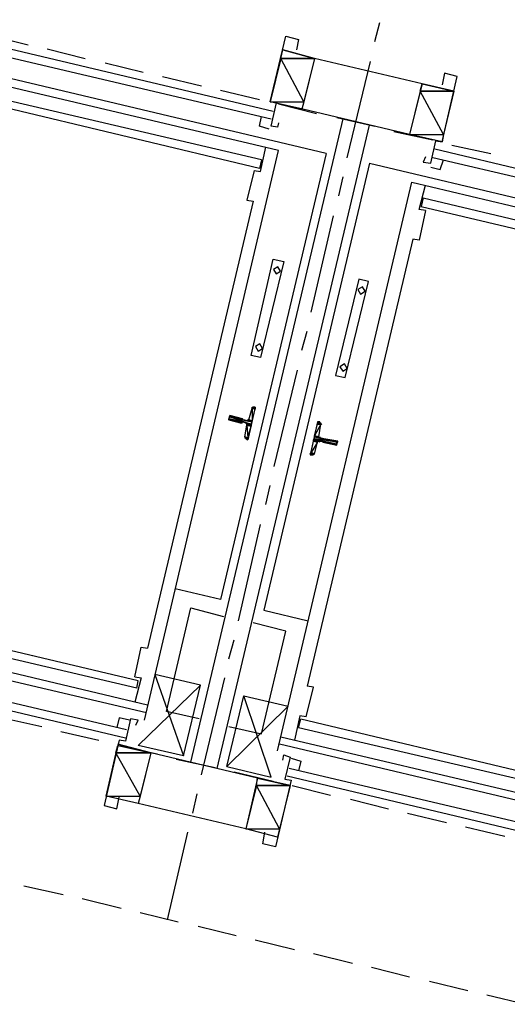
# Model space of a CAD drawing. Header units: feet. Extents: x -79 to 198, y -22 to 181.
# Tile 14 of 96: x 65 to 71, y 50 to 63. Entities that reach past the tile are written whole.
import ezdxf

# ---------------------------------------------------------------- set-up
doc = ezdxf.new("R2010")
doc.units = ezdxf.units.FT
for name, color, linetype in [('A-LINEA', 7, 'CONTINUOUS'), ('A-LINEA-FINA', 9, 'CONTINUOUS'), ('A-MURO-CONCRETO', 8, 'CONTINUOUS')]:
    doc.layers.add(name, color=color, linetype=linetype)

msp = doc.modelspace()

# ---------------------------------------------------------------- linework, layer by layer
at = {"layer": 'A-LINEA'}
for p, q in [((68.7333, 61.0578), (60.8133, 62.9378)), ((68.1333, 61.0978), (61.16, 62.7378)), ((69.3467, 62.4711), (69.4133, 62.7111)), ((64.48, 62.5511), (64.9733, 62.4311)), ((64.5333, 62.4311), (68.0667, 61.5911)), ((65.2133, 62.3778), (65.6933, 62.2578)), ((68.0267, 61.7111), (68.1867, 62.3644)), ((68.5867, 62.2578), (68.1867, 62.3644)), ((64.5067, 62.3244), (68.04, 61.4978)), ((68.5867, 62.2578), (68.4267, 61.6178)), ((69.9467, 61.9378), (68.5867, 62.2578)), ((65.9467, 62.2044), (66.4267, 62.0844)), ((69, 61.0044), (69.2933, 62.2178)), ((66.6667, 62.0311), (67.16, 61.9111)), ((69.9467, 61.9378), (69.7867, 61.2978)), ((70.3467, 61.8444), (69.9467, 61.9378)), ((67.92, 60.9778), (64.3867, 61.8044)), ((67.4, 61.8578), (67.8933, 61.7378)), ((70.2, 61.2044), (70.3467, 61.8444)), ((67.8933, 60.8711), (64.3733, 61.7111)), ((68.44, 61.6178), (68.0267, 61.7111)), ((68.1333, 61.6844), (68.6133, 61.5644)), ((69.7867, 61.2978), (68.44, 61.6178)), ((67.0267, 53.3778), (68.9467, 61.4978)), ((68.8667, 61.5111), (69.3467, 61.4044)), ((67.36, 53.2978), (69.28, 61.4178)), ((69.5867, 61.3378), (70.08, 61.2311)), ((70.2, 61.2044), (69.7867, 61.2978)), ((67.9067, 60.8311), (67.9733, 61.1378)), ((70.32, 61.1644), (70.8133, 61.0578)), ((66.44, 53.9111), (68.1333, 61.0978)), ((68.7333, 61.0578), (67.4, 55.4311)), ((73.6133, 60.1778), (70.08, 61.0044)), ((73.64, 60.2711), (70.1067, 61.1111)), ((67.92, 60.9778), (67.8933, 60.8711)), ((69.28, 60.9378), (67.9467, 55.2978)), ((69.28, 60.9378), (77.1867, 59.0578)), ((67.8267, 60.8444), (67.9067, 60.8311)), ((68.8933, 60.5244), (68.9467, 60.7644)), ((68.12, 53.5244), (69.8133, 60.6978)), ((69.8133, 60.6978), (76.8, 59.0444)), ((69.9067, 60.3511), (69.9867, 60.6578)), ((69.96, 60.4978), (69.9333, 60.3911)), ((69.96, 60.4978), (73.4933, 59.6578)), ((67.8133, 60.4578), (66.48, 54.8178)), ((69.9333, 60.3911), (73.4667, 59.5511)), ((68.5467, 59.0578), (68.8267, 60.2711)), ((69.9867, 60.3378), (69.9067, 60.3511)), ((69.8267, 59.9778), (68.4933, 54.3378)), ((68.4267, 58.5778), (68.4933, 58.8178)), ((68.08, 57.1111), (68.3733, 58.3244)), ((67.76, 57.6978), (67.8, 57.8444)), ((67.8246, 57.8572), (67.8009, 57.8437)), ((67.6667, 57.6578), (67.6667, 57.6578)), ((67.68, 57.6978), (67.7333, 57.6844)), ((67.72, 57.6578), (67.68, 57.6711)), ((67.68, 57.6578), (67.68, 57.6578)), ((67.6933, 57.6978), (67.6933, 57.6978)), ((68.64, 57.4844), (68.6667, 57.6444)), ((68.6797, 57.6345), (68.6646, 57.6572)), ((67.7067, 57.4844), (67.7333, 57.6311)), ((67.7203, 57.4677), (67.7354, 57.445)), ((68.5867, 57.2711), (68.6267, 57.4178)), ((68.6533, 57.4311), (68.6933, 57.4311)), ((68.6933, 57.4178), (68.6933, 57.4178)), ((68.7067, 57.4178), (68.7067, 57.4178)), ((68.5621, 57.2583), (68.5858, 57.2718)), ((67.9733, 56.6311), (68.0267, 56.8711)), ((67.6267, 55.1644), (67.9067, 56.3778)), ((59.2, 55.7111), (66.4667, 54.0044)), ((66.48, 54.0978), (59.5067, 55.7511)), ((67.4, 55.4311), (66.8267, 55.5644)), ((67.9467, 55.2978), (68.5067, 55.1644)), ((66.36, 54.4044), (62.84, 55.2444)), ((66.3467, 54.3111), (62.8133, 55.1378)), ((67.5067, 54.6844), (67.5733, 54.9244)), ((66.32, 54.4578), (66.4, 54.8311)), ((66.4, 54.8311), (66.48, 54.8178)), ((62.6933, 54.6178), (66.2133, 53.7911)), ((62.6667, 54.5244), (66.2, 53.6844)), ((66.32, 54.4578), (66.4, 54.4444)), ((66.4, 54.4444), (66.32, 54.1378)), ((67.1467, 54.3511), (66.5733, 54.4844)), ((67.16, 53.2178), (67.4533, 54.4444)), ((66.3467, 54.3111), (66.36, 54.4044)), ((66.9333, 53.4578), (67.1467, 54.3511)), ((68.48, 53.9511), (68.5733, 54.3244)), ((68.5733, 54.3244), (68.4933, 54.3378)), ((67.48, 53.3244), (67.6933, 54.2178)), ((67.6933, 54.2178), (68.2533, 54.0844)), ((64.6533, 53.9378), (65.1467, 53.8311)), ((68.4, 53.9644), (68.3333, 53.6578)), ((68.3867, 53.8178), (68.4133, 53.9244)), ((68.48, 53.9511), (68.4, 53.9644)), ((68.4133, 53.9244), (71.9333, 53.0844)), ((68.3867, 53.8178), (71.92, 52.9911)), ((65.3867, 53.7644), (65.8667, 53.6578)), ((68.16, 53.6978), (75.1333, 52.0578)), ((65.96, 52.9511), (66.1067, 53.5911)), ((66.52, 53.4978), (66.1067, 53.6044)), ((66.12, 53.5911), (66.6, 53.4844)), ((75.4, 51.8844), (68.1467, 53.6044)), ((66.52, 53.4978), (66.36, 52.8578)), ((67.8667, 53.1778), (66.52, 53.4978)), ((66.84, 53.4178), (67.3333, 53.3111)), ((71.7867, 52.4711), (68.2667, 53.2978)), ((67.5733, 53.2578), (68.0667, 53.1378)), ((67.8667, 53.1778), (67.72, 52.5378)), ((68.28, 53.0844), (67.8667, 53.1778)), ((71.7733, 52.3644), (68.24, 53.2044)), ((68.3067, 53.0844), (68.7867, 52.9644)), ((66.36, 52.8578), (65.96, 52.9511)), ((67.0533, 52.7378), (67.1067, 52.9778)), ((67.72, 52.5378), (66.36, 52.8578)), ((69.04, 52.9111), (69.52, 52.7911)), ((69.76, 52.7378), (70.2533, 52.6178)), ((70.4933, 52.5644), (70.9867, 52.4444)), ((66.7333, 51.3911), (66.9867, 52.4978)), ((68.12, 52.4311), (67.72, 52.5378)), ((64.92, 51.8178), (65.4133, 51.7111)), ((65.6533, 51.6578), (66.1467, 51.5378)), ((66.3867, 51.4844), (66.8667, 51.3644)), ((67.12, 51.3111), (67.6, 51.1911)), ((67.84, 51.1378), (68.3333, 51.0178)), ((68.5733, 50.9644), (69.0667, 50.8444)), ((69.3067, 50.7911), (69.7867, 50.6711)), ((70.04, 50.6178), (70.52, 50.4978)), ((70.76, 50.4444), (71.2533, 50.3244))]:
    msp.add_line(p, q, dxfattribs=at)
for points in [[(68.1333, 61.4444), (68.12, 61.3911), (68.04, 61.4044), (68.1067, 61.6978), (68.0267, 61.7111), (68.2267, 62.5378), (68.3867, 62.4978), (68.36, 62.3644)], [(69.9867, 61.0178), (69.96, 60.9511), (70.0533, 60.9378), (70.12, 61.2178), (70.2, 61.2044), (70.3867, 62.0311), (70.2267, 62.0711), (70.2, 61.9244)], [(68.0133, 61.3644), (67.8933, 61.4044), (67.92, 61.5244)], [(70.0533, 60.8844), (70.1733, 60.8578), (70.2133, 60.9778)], [(67.8267, 60.8444), (67.7333, 60.4711), (67.8133, 60.4578)], [(69.9867, 60.3378), (69.9067, 59.9644), (69.8267, 59.9778)], [(68.0667, 59.7244), (68.2, 59.6978), (67.9067, 58.4844), (67.7867, 58.5111), (68.0667, 59.7244)], [(68.1241, 59.6299), (68.0679, 59.5952), (68.1026, 59.539), (68.1587, 59.5737), (68.1241, 59.6299)], [(69.2667, 59.4444), (69.1467, 59.4711), (68.8533, 58.2578), (68.9733, 58.2311), (69.2667, 59.4444)], [(69.1907, 59.3765), (69.1346, 59.3419), (69.1693, 59.2857), (69.2254, 59.3204), (69.1907, 59.3765)], [(67.8974, 58.6565), (67.8413, 58.6219), (67.8759, 58.5657), (67.9321, 58.6004), (67.8974, 58.6565)], [(68.9641, 58.4032), (68.9079, 58.3685), (68.9426, 58.3124), (68.9987, 58.347), (68.9641, 58.4032)], [(67.8267, 57.8578), (67.84, 57.8578), (67.7467, 57.4444), (67.7333, 57.4578)], [(67.6667, 57.6578), (67.5067, 57.6978), (67.52, 57.7511), (67.68, 57.7111)], [(67.7461, 57.6198), (67.7437, 57.635), (67.7313, 57.6439)], [(67.7354, 57.685), (67.7505, 57.6874), (67.7595, 57.6998)], [(68.6533, 57.6711), (68.6267, 57.6711), (68.5333, 57.2578), (68.56, 57.2578)], [(68.6646, 57.4306), (68.6495, 57.4281), (68.6405, 57.4157)], [(68.7067, 57.4178), (68.8667, 57.3778), (68.88, 57.4311), (68.7067, 57.4578), (68.7067, 57.4578), (68.6533, 57.4711)], [(68.6539, 57.4824), (68.6563, 57.4673), (68.6687, 57.4583)], [(67.1333, 53.9244), (66.72, 54.0178), (67.0267, 55.3244), (67.44, 55.2178)], [(67.5067, 53.8311), (67.92, 53.7378), (68.2267, 55.0311), (67.8133, 55.1378)], [(66.5733, 54.4844), (66.9333, 53.4578), (66.36, 53.5911), (67.1467, 54.3511)], [(68.2533, 54.0844), (67.48, 53.3244), (68.04, 53.1911), (67.6933, 54.2178)], [(66.3333, 53.8444), (66.36, 53.9111), (66.2667, 53.9244), (66.2, 53.6444), (66.12, 53.6578), (65.9333, 52.8311), (66.0933, 52.7911), (66.12, 52.9378)], [(66.2533, 53.9111), (66.12, 53.9378), (66.0933, 53.8178)], [(68.1867, 53.4044), (68.2, 53.4711), (68.28, 53.4444), (68.2133, 53.1644), (68.2933, 53.1511), (68.0933, 52.3111), (67.9333, 52.3511), (67.96, 52.4978)], [(68.2933, 53.4311), (68.4133, 53.3911), (68.3867, 53.2711)]]:
    msp.add_lwpolyline(points, dxfattribs=at)
at = {"layer": 'A-LINEA-FINA'}
for p, q in [((67.84, 57.8444), (67.8, 57.8578)), ((67.84, 57.8444), (67.8, 57.8578)), ((67.84, 57.8444), (67.8133, 57.8578)), ((67.84, 57.8578), (67.8267, 57.8578)), ((67.68, 57.6711), (67.5067, 57.7111)), ((67.6667, 57.6578), (67.5067, 57.6978)), ((67.68, 57.7111), (67.52, 57.7511)), ((67.68, 57.6978), (67.52, 57.7378)), ((67.68, 57.6978), (67.52, 57.7378)), ((67.7867, 57.6311), (67.7333, 57.6578)), ((67.7867, 57.6311), (67.7333, 57.6444)), ((67.8, 57.6844), (67.7467, 57.6978)), ((67.8, 57.6711), (67.7467, 57.6844)), ((68.6267, 57.6711), (68.6533, 57.6711)), ((68.6267, 57.6578), (68.6667, 57.6578)), ((67.7867, 57.6178), (67.7333, 57.6311)), ((67.7467, 57.4578), (67.7067, 57.4711)), ((67.7467, 57.4578), (67.72, 57.4578)), ((67.7467, 57.4578), (67.72, 57.4578)), ((68.5733, 57.4444), (68.64, 57.4311)), ((68.5733, 57.4311), (68.6267, 57.4178)), ((68.5867, 57.4978), (68.64, 57.4844)), ((68.5867, 57.4978), (68.64, 57.4844)), ((68.5867, 57.4844), (68.64, 57.4711)), ((68.6933, 57.4178), (68.8667, 57.3778)), ((68.7067, 57.4578), (68.88, 57.4311)), ((68.7067, 57.4578), (68.88, 57.4178)), ((68.7067, 57.4578), (68.88, 57.4178)), ((68.7067, 57.4578), (68.8667, 57.4178)), ((68.7067, 57.4178), (68.8667, 57.3778)), ((68.5333, 57.2711), (68.5733, 57.2578)), ((68.5467, 57.2844), (68.5867, 57.2711))]:
    msp.add_line(p, q, dxfattribs=at)
for points in [[(67.8, 57.8444), (67.8, 57.6844), (67.76, 57.6978), (67.8, 57.8444)], [(67.8133, 57.8578), (67.84, 57.8444), (67.8, 57.8578), (67.8133, 57.8578)], [(67.8, 57.8578), (67.84, 57.8444), (67.84, 57.8444), (67.8, 57.8578), (67.8, 57.8578)], [(67.8, 57.8578), (67.84, 57.8444), (67.8, 57.8444), (67.8, 57.8578), (67.8, 57.8578)], [(67.84, 57.8311), (67.84, 57.8311), (67.8, 57.8444), (67.84, 57.8311)], [(67.84, 57.8311), (67.8, 57.8444), (67.84, 57.8444), (67.84, 57.8311), (67.84, 57.8311)], [(67.84, 57.8311), (67.8, 57.8444), (67.8, 57.6844), (67.84, 57.8311)], [(67.84, 57.8578), (67.8267, 57.8578), (67.8133, 57.8578), (67.84, 57.8578), (67.84, 57.8578)], [(67.8133, 57.8578), (67.84, 57.8578), (67.84, 57.8578), (67.8133, 57.8578)], [(67.84, 57.8578), (67.84, 57.8578), (67.8133, 57.8578), (67.84, 57.8578), (67.84, 57.8578)], [(67.84, 57.8444), (67.84, 57.8444), (67.8133, 57.8578), (67.84, 57.8444)], [(67.84, 57.8444), (67.8133, 57.8578), (67.84, 57.8578), (67.84, 57.8444), (67.84, 57.8444)], [(67.8267, 57.8578), (67.84, 57.8578), (67.84, 57.8578), (67.8267, 57.8578)], [(67.84, 57.8578), (67.84, 57.8578), (67.8267, 57.8578), (67.84, 57.8578)], [(67.52, 57.7378), (67.7867, 57.6444), (67.5067, 57.7111), (67.52, 57.7378), (67.52, 57.7378)], [(67.5067, 57.7111), (67.68, 57.6711), (67.68, 57.6711), (67.5067, 57.7111)], [(67.68, 57.6711), (67.68, 57.6711), (67.5067, 57.7111), (67.68, 57.6711), (67.68, 57.6711)], [(67.5067, 57.7111), (67.68, 57.6711), (67.68, 57.6711), (67.5067, 57.7111)], [(67.68, 57.6711), (67.68, 57.6711), (67.5067, 57.7111), (67.68, 57.6711), (67.68, 57.6711)], [(67.5067, 57.7111), (67.68, 57.6711), (67.5067, 57.6978), (67.5067, 57.7111), (67.5067, 57.7111)], [(67.6667, 57.6578), (67.6667, 57.6578), (67.5067, 57.6978), (67.6667, 57.6578)], [(67.6667, 57.6578), (67.5067, 57.6978), (67.68, 57.6711), (67.6667, 57.6578), (67.6667, 57.6578)], [(67.5067, 57.6978), (67.6667, 57.6578), (67.6667, 57.6578), (67.5067, 57.6978)], [(67.6667, 57.6578), (67.6667, 57.6578), (67.5067, 57.6978), (67.6667, 57.6578), (67.6667, 57.6578)], [(67.5067, 57.6978), (67.6667, 57.6578), (67.6667, 57.6578), (67.5067, 57.6978)], [(67.6667, 57.6578), (67.6667, 57.6578), (67.5067, 57.6978), (67.6667, 57.6578)], [(67.5067, 57.6978), (67.6667, 57.6578), (67.6667, 57.6578), (67.5067, 57.6978), (67.5067, 57.6978)], [(67.5067, 57.6978), (67.6667, 57.6578), (67.6667, 57.6578), (67.5067, 57.6978)], [(67.6667, 57.6578), (67.6667, 57.6578), (67.5067, 57.6978), (67.6667, 57.6578), (67.6667, 57.6578)], [(67.5067, 57.6978), (67.6667, 57.6578), (67.6667, 57.6578), (67.5067, 57.6978)], [(67.6667, 57.6578), (67.6667, 57.6578), (67.5067, 57.6978), (67.6667, 57.6578), (67.6667, 57.6578)], [(67.52, 57.7511), (67.68, 57.7111), (67.52, 57.7378), (67.52, 57.7511), (67.52, 57.7511)], [(67.52, 57.7378), (67.68, 57.6978), (67.68, 57.6978), (67.52, 57.7378)], [(67.68, 57.6978), (67.68, 57.6978), (67.52, 57.7378), (67.68, 57.6978)], [(67.68, 57.6978), (67.52, 57.7378), (67.68, 57.7111), (67.68, 57.6978), (67.68, 57.6978)], [(67.52, 57.7378), (67.68, 57.6978), (67.68, 57.6978), (67.52, 57.7378)], [(67.68, 57.6978), (67.68, 57.6978), (67.52, 57.7378), (67.68, 57.6978), (67.68, 57.6978)], [(67.52, 57.7378), (67.68, 57.6978), (67.68, 57.6978), (67.52, 57.7378)], [(67.68, 57.6978), (67.68, 57.6978), (67.52, 57.7378), (67.68, 57.6978)], [(67.52, 57.7378), (67.68, 57.6978), (67.68, 57.6978), (67.52, 57.7378), (67.52, 57.7378)], [(67.52, 57.7378), (67.68, 57.6978), (67.68, 57.6978), (67.52, 57.7378)], [(67.68, 57.6978), (67.68, 57.6978), (67.52, 57.7378), (67.68, 57.6978), (67.68, 57.6978)], [(67.52, 57.7378), (67.68, 57.6978), (67.68, 57.6978), (67.52, 57.7378)], [(67.68, 57.6978), (67.68, 57.6978), (67.52, 57.7378), (67.68, 57.6978), (67.68, 57.6978)], [(67.52, 57.7378), (67.68, 57.6978), (67.68, 57.6978), (67.52, 57.7378)], [(67.68, 57.6978), (67.68, 57.6978), (67.52, 57.7378), (67.68, 57.6978), (67.68, 57.6978)], [(67.8, 57.6711), (67.52, 57.7378), (67.7867, 57.6444), (67.8, 57.6711)], [(67.72, 57.6578), (67.7867, 57.6444), (67.7867, 57.6444), (67.72, 57.6578)], [(67.7867, 57.6444), (67.7867, 57.6444), (67.72, 57.6578), (67.7867, 57.6444), (67.7867, 57.6444)], [(67.7867, 57.6444), (67.72, 57.6578), (67.7867, 57.6311), (67.7867, 57.6444)], [(67.72, 57.6578), (67.7867, 57.6311), (67.7333, 57.6578), (67.72, 57.6578), (67.72, 57.6578)], [(67.7467, 57.6844), (67.8, 57.6711), (67.7333, 57.6844), (67.7467, 57.6844), (67.7467, 57.6844)], [(67.7333, 57.6844), (67.8, 57.6711), (67.8, 57.6711), (67.7333, 57.6844)], [(67.8, 57.6711), (67.8, 57.6711), (67.7333, 57.6844), (67.8, 57.6711), (67.8, 57.6711)], [(67.7333, 57.6844), (67.8, 57.6711), (67.8, 57.6711), (67.7333, 57.6844)], [(67.8, 57.6711), (67.8, 57.6711), (67.7333, 57.6844), (67.8, 57.6711), (67.8, 57.6711)], [(67.7333, 57.6844), (67.8, 57.6711), (67.8, 57.6711), (67.7333, 57.6844)], [(67.8, 57.6711), (67.8, 57.6711), (67.7333, 57.6844), (67.8, 57.6711), (67.8, 57.6711)], [(67.7333, 57.6578), (67.7867, 57.6311), (67.7333, 57.6444), (67.7333, 57.6578), (67.7333, 57.6578)], [(67.7333, 57.6444), (67.7867, 57.6311), (67.7867, 57.6311), (67.7333, 57.6444)], [(67.7867, 57.6311), (67.7867, 57.6311), (67.7333, 57.6444), (67.7867, 57.6311), (67.7867, 57.6311)], [(67.7333, 57.6444), (67.7867, 57.6311), (67.7867, 57.6311), (67.7333, 57.6444)], [(67.7867, 57.6311), (67.7867, 57.6311), (67.7333, 57.6444), (67.7867, 57.6311), (67.7867, 57.6311)], [(67.7333, 57.6444), (67.7867, 57.6311), (67.7867, 57.6311), (67.7333, 57.6444)], [(67.7867, 57.6311), (67.7867, 57.6311), (67.7333, 57.6444), (67.7867, 57.6311), (67.7867, 57.6311)], [(67.7333, 57.6444), (67.7867, 57.6311), (67.7333, 57.6311), (67.7333, 57.6444), (67.7333, 57.6444)], [(67.8, 57.6844), (67.76, 57.6978), (67.7467, 57.6978), (67.8, 57.6844), (67.8, 57.6844)], [(67.8, 57.6844), (67.8, 57.6844), (67.7467, 57.6978), (67.8, 57.6844)], [(67.7467, 57.6978), (67.8, 57.6844), (67.8, 57.6844), (67.7467, 57.6978)], [(67.8, 57.6844), (67.8, 57.6844), (67.7467, 57.6978), (67.8, 57.6844), (67.8, 57.6844)], [(67.8, 57.6844), (67.7467, 57.6978), (67.8, 57.6711), (67.8, 57.6844)], [(67.7467, 57.6978), (67.8, 57.6711), (67.7467, 57.6844), (67.7467, 57.6978), (67.7467, 57.6978)], [(67.7467, 57.6844), (67.8, 57.6711), (67.8, 57.6711), (67.7467, 57.6844)], [(67.8, 57.6711), (67.8, 57.6711), (67.7467, 57.6844), (67.8, 57.6711), (67.8, 57.6711)], [(67.76, 57.6978), (67.8, 57.6844), (67.8, 57.6844), (67.76, 57.6978)], [(68.6267, 57.6444), (68.6667, 57.6444), (68.5867, 57.4978), (68.6267, 57.6444)], [(68.6667, 57.6444), (68.5867, 57.4978), (68.64, 57.4844), (68.6667, 57.6444)], [(68.6533, 57.6711), (68.6267, 57.6711), (68.6533, 57.6578), (68.6533, 57.6711)], [(68.6267, 57.6711), (68.6533, 57.6578), (68.6667, 57.6578), (68.6267, 57.6711), (68.6267, 57.6711)], [(68.6533, 57.6578), (68.6267, 57.6711), (68.6267, 57.6711), (68.6533, 57.6578)], [(68.6267, 57.6711), (68.6267, 57.6711), (68.6667, 57.6578), (68.6267, 57.6711)], [(68.6267, 57.6711), (68.6667, 57.6578), (68.6267, 57.6711), (68.6267, 57.6711), (68.6267, 57.6711)], [(68.6267, 57.6578), (68.6667, 57.6578), (68.6267, 57.6711), (68.6267, 57.6578), (68.6267, 57.6578)], [(68.6667, 57.6444), (68.6267, 57.6578), (68.6667, 57.6578), (68.6667, 57.6444)], [(68.6667, 57.6578), (68.6267, 57.6578), (68.6267, 57.6578), (68.6667, 57.6578)], [(68.6267, 57.6578), (68.6267, 57.6578), (68.6667, 57.6578), (68.6267, 57.6578)], [(68.6667, 57.6578), (68.6267, 57.6578), (68.6267, 57.6578), (68.6667, 57.6578)], [(68.6267, 57.6578), (68.6267, 57.6578), (68.6667, 57.6444), (68.6267, 57.6578)], [(68.6267, 57.6578), (68.6667, 57.6444), (68.6267, 57.6578), (68.6267, 57.6578), (68.6267, 57.6578)], [(68.6267, 57.6444), (68.6667, 57.6444), (68.6267, 57.6578), (68.6267, 57.6444), (68.6267, 57.6444)], [(68.6267, 57.6444), (68.6267, 57.6444), (68.6667, 57.6444), (68.6267, 57.6444)], [(67.7333, 57.6311), (67.7467, 57.4711), (67.7067, 57.4844), (67.7333, 57.6311)], [(67.7333, 57.6311), (67.7867, 57.6178), (67.7867, 57.6178), (67.7333, 57.6311)], [(67.7867, 57.6178), (67.7867, 57.6178), (67.7333, 57.6311), (67.7867, 57.6178)], [(67.7867, 57.6178), (67.7333, 57.6311), (67.7867, 57.6311), (67.7867, 57.6178), (67.7867, 57.6178)], [(67.7867, 57.6178), (67.7333, 57.6311), (67.7467, 57.4711), (67.7867, 57.6178)], [(67.7467, 57.4711), (67.7067, 57.4844), (67.7067, 57.4711), (67.7467, 57.4711), (67.7467, 57.4711)], [(67.7067, 57.4844), (67.7467, 57.4711), (67.7467, 57.4711), (67.7067, 57.4844), (67.7067, 57.4844)], [(67.7467, 57.4578), (67.7467, 57.4578), (67.7067, 57.4711), (67.7467, 57.4578)], [(67.7467, 57.4578), (67.7067, 57.4711), (67.7467, 57.4711), (67.7467, 57.4578), (67.7467, 57.4578)], [(67.7067, 57.4711), (67.7467, 57.4578), (67.72, 57.4711), (67.7067, 57.4711)], [(67.7467, 57.4578), (67.72, 57.4711), (67.72, 57.4578), (67.7467, 57.4578), (67.7467, 57.4578)], [(67.72, 57.4711), (67.7467, 57.4578), (67.7467, 57.4578), (67.72, 57.4711)], [(67.7467, 57.4578), (67.7467, 57.4578), (67.72, 57.4578), (67.7467, 57.4578)], [(67.72, 57.4578), (67.7467, 57.4578), (67.7467, 57.4578), (67.72, 57.4578)], [(67.7467, 57.4578), (67.7467, 57.4578), (67.72, 57.4578), (67.7467, 57.4578)], [(67.72, 57.4578), (67.7467, 57.4578), (67.7467, 57.4578), (67.72, 57.4578), (67.72, 57.4578)], [(67.7467, 57.4578), (67.72, 57.4578), (67.7467, 57.4444), (67.7467, 57.4578)], [(67.72, 57.4578), (67.7467, 57.4444), (67.7333, 57.4578), (67.72, 57.4578), (67.72, 57.4578)], [(68.5733, 57.4311), (68.6267, 57.4178), (68.5467, 57.2844), (68.5733, 57.4311)], [(68.6267, 57.4178), (68.5467, 57.2844), (68.5867, 57.2711), (68.6267, 57.4178)], [(68.5733, 57.4444), (68.5733, 57.4444), (68.64, 57.4311), (68.5733, 57.4444)], [(68.5733, 57.4444), (68.64, 57.4311), (68.5867, 57.4444), (68.5733, 57.4444), (68.5733, 57.4444)], [(68.64, 57.4311), (68.5733, 57.4444), (68.6267, 57.4311), (68.64, 57.4311), (68.64, 57.4311)], [(68.6267, 57.4311), (68.5733, 57.4444), (68.5733, 57.4444), (68.6267, 57.4311)], [(68.5733, 57.4444), (68.5733, 57.4444), (68.6267, 57.4311), (68.5733, 57.4444), (68.5733, 57.4444)], [(68.5733, 57.4444), (68.6267, 57.4311), (68.5733, 57.4311), (68.5733, 57.4444)], [(68.6267, 57.4311), (68.5733, 57.4311), (68.6267, 57.4178), (68.6267, 57.4311)], [(68.6267, 57.4178), (68.5733, 57.4311), (68.5733, 57.4311), (68.6267, 57.4178), (68.6267, 57.4178)], [(68.64, 57.4844), (68.5867, 57.4978), (68.5867, 57.4978), (68.64, 57.4844)], [(68.5867, 57.4978), (68.5867, 57.4978), (68.64, 57.4844), (68.5867, 57.4978)], [(68.64, 57.4844), (68.5867, 57.4978), (68.5867, 57.4978), (68.64, 57.4844)], [(68.5867, 57.4978), (68.5867, 57.4978), (68.64, 57.4844), (68.5867, 57.4978), (68.5867, 57.4978)], [(68.5867, 57.4978), (68.64, 57.4844), (68.5867, 57.4844), (68.5867, 57.4978)], [(68.64, 57.4844), (68.5867, 57.4844), (68.64, 57.4711), (68.64, 57.4844), (68.64, 57.4844)], [(68.64, 57.4711), (68.5867, 57.4844), (68.6533, 57.4711), (68.64, 57.4711), (68.64, 57.4711)], [(68.6533, 57.4711), (68.5867, 57.4844), (68.5867, 57.4844), (68.6533, 57.4711)], [(68.5867, 57.4844), (68.5867, 57.4844), (68.6533, 57.4711), (68.5867, 57.4844), (68.5867, 57.4844)], [(68.6533, 57.4711), (68.5867, 57.4844), (68.5867, 57.4844), (68.6533, 57.4711)], [(68.5867, 57.4844), (68.5867, 57.4844), (68.6533, 57.4711), (68.5867, 57.4844), (68.5867, 57.4844)], [(68.6533, 57.4711), (68.5867, 57.4844), (68.5867, 57.4844), (68.6533, 57.4711)], [(68.5867, 57.4844), (68.5867, 57.4844), (68.6533, 57.4711), (68.5867, 57.4844), (68.5867, 57.4844)], [(68.6533, 57.4711), (68.5867, 57.4844), (68.5867, 57.4844), (68.6533, 57.4711)], [(68.5867, 57.4844), (68.5867, 57.4844), (68.6533, 57.4711), (68.5867, 57.4844), (68.5867, 57.4844)], [(68.5867, 57.4844), (68.8667, 57.4178), (68.5867, 57.4578), (68.5867, 57.4844)], [(68.8667, 57.4178), (68.5867, 57.4578), (68.8667, 57.3911), (68.8667, 57.4178), (68.8667, 57.4178)], [(68.6533, 57.4311), (68.5867, 57.4578), (68.5867, 57.4578), (68.6533, 57.4311)], [(68.5867, 57.4578), (68.5867, 57.4578), (68.6533, 57.4311), (68.5867, 57.4578), (68.5867, 57.4578)], [(68.5867, 57.4578), (68.6533, 57.4311), (68.5867, 57.4444), (68.5867, 57.4578)], [(68.6533, 57.4311), (68.5867, 57.4444), (68.64, 57.4311), (68.6533, 57.4311), (68.6533, 57.4311)], [(68.64, 57.4311), (68.5867, 57.4444), (68.5867, 57.4444), (68.64, 57.4311)], [(68.5867, 57.4444), (68.5867, 57.4444), (68.64, 57.4311), (68.5867, 57.4444), (68.5867, 57.4444)], [(68.64, 57.4311), (68.5867, 57.4444), (68.5867, 57.4444), (68.64, 57.4311)], [(68.5867, 57.4444), (68.5867, 57.4444), (68.64, 57.4311), (68.5867, 57.4444), (68.5867, 57.4444)], [(68.8667, 57.3911), (68.6933, 57.4311), (68.6933, 57.4311), (68.8667, 57.3911)], [(68.6933, 57.4311), (68.6933, 57.4311), (68.8667, 57.3911), (68.6933, 57.4311), (68.6933, 57.4311)], [(68.6933, 57.4311), (68.8667, 57.3911), (68.6933, 57.4178), (68.6933, 57.4311)], [(68.8667, 57.3911), (68.6933, 57.4178), (68.8667, 57.3778), (68.8667, 57.3911), (68.8667, 57.3911)], [(68.8667, 57.3778), (68.6933, 57.4178), (68.6933, 57.4178), (68.8667, 57.3778)], [(68.6933, 57.4178), (68.6933, 57.4178), (68.8667, 57.3778), (68.6933, 57.4178)], [(68.8667, 57.3778), (68.6933, 57.4178), (68.6933, 57.4178), (68.8667, 57.3778), (68.8667, 57.3778)], [(68.7067, 57.4178), (68.8667, 57.3778), (68.6933, 57.4178), (68.7067, 57.4178), (68.7067, 57.4178)], [(68.88, 57.4311), (68.7067, 57.4578), (68.88, 57.4178), (68.88, 57.4311), (68.88, 57.4311)], [(68.88, 57.4178), (68.7067, 57.4578), (68.7067, 57.4578), (68.88, 57.4178)], [(68.7067, 57.4578), (68.7067, 57.4578), (68.88, 57.4178), (68.7067, 57.4578)], [(68.88, 57.4178), (68.7067, 57.4578), (68.7067, 57.4578), (68.88, 57.4178), (68.88, 57.4178)], [(68.88, 57.4178), (68.7067, 57.4578), (68.8667, 57.4178), (68.88, 57.4178), (68.88, 57.4178)], [(68.8667, 57.4178), (68.7067, 57.4578), (68.7067, 57.4578), (68.8667, 57.4178)], [(68.7067, 57.4578), (68.7067, 57.4578), (68.8667, 57.4178), (68.7067, 57.4578)], [(68.8667, 57.4178), (68.7067, 57.4578), (68.7067, 57.4578), (68.8667, 57.4178), (68.8667, 57.4178)], [(68.8667, 57.4178), (68.7067, 57.4578), (68.7067, 57.4578), (68.8667, 57.4178)], [(68.7067, 57.4578), (68.7067, 57.4578), (68.8667, 57.4178), (68.7067, 57.4578), (68.7067, 57.4578)], [(68.8667, 57.4178), (68.7067, 57.4578), (68.7067, 57.4578), (68.8667, 57.4178)], [(68.7067, 57.4578), (68.7067, 57.4578), (68.8667, 57.4178), (68.7067, 57.4578), (68.7067, 57.4578)], [(68.8667, 57.4178), (68.7067, 57.4578), (68.7067, 57.4578), (68.8667, 57.4178)], [(68.7067, 57.4578), (68.7067, 57.4578), (68.8667, 57.4178), (68.7067, 57.4578), (68.7067, 57.4578)], [(68.7067, 57.4178), (68.7067, 57.4178), (68.8667, 57.3778), (68.7067, 57.4178)], [(68.8667, 57.3778), (68.7067, 57.4178), (68.7067, 57.4178), (68.8667, 57.3778)], [(68.7067, 57.4178), (68.7067, 57.4178), (68.8667, 57.3778), (68.7067, 57.4178)], [(68.8667, 57.3778), (68.7067, 57.4178), (68.7067, 57.4178), (68.8667, 57.3778), (68.8667, 57.3778)], [(68.8667, 57.3778), (68.7067, 57.4178), (68.7067, 57.4178), (68.8667, 57.3778)], [(68.7067, 57.4178), (68.7067, 57.4178), (68.8667, 57.3778), (68.7067, 57.4178), (68.7067, 57.4178)], [(68.8667, 57.3778), (68.7067, 57.4178), (68.7067, 57.4178), (68.8667, 57.3778)], [(68.7067, 57.4178), (68.7067, 57.4178), (68.8667, 57.3778), (68.7067, 57.4178), (68.7067, 57.4178)], [(68.5467, 57.2844), (68.5867, 57.2711), (68.5333, 57.2711), (68.5467, 57.2844)], [(68.5867, 57.2711), (68.5333, 57.2711), (68.5733, 57.2711), (68.5867, 57.2711)], [(68.5333, 57.2711), (68.5733, 57.2711), (68.5733, 57.2578), (68.5333, 57.2711), (68.5333, 57.2711)], [(68.5733, 57.2711), (68.5333, 57.2711), (68.5333, 57.2711), (68.5733, 57.2711)], [(68.5333, 57.2711), (68.5333, 57.2711), (68.5733, 57.2578), (68.5333, 57.2711)], [(68.5733, 57.2578), (68.5333, 57.2711), (68.5333, 57.2711), (68.5733, 57.2578)], [(68.5333, 57.2711), (68.5333, 57.2711), (68.5733, 57.2578), (68.5333, 57.2711)], [(68.5333, 57.2711), (68.5733, 57.2578), (68.56, 57.2578), (68.5333, 57.2711), (68.5333, 57.2711)], [(68.5733, 57.2578), (68.5333, 57.2711), (68.5333, 57.2711), (68.5733, 57.2578)], [(68.5333, 57.2711), (68.5333, 57.2711), (68.56, 57.2578), (68.5333, 57.2711)], [(68.5333, 57.2711), (68.56, 57.2578), (68.5333, 57.2711), (68.5333, 57.2711), (68.5333, 57.2711)], [(68.5333, 57.2578), (68.56, 57.2578), (68.5333, 57.2711), (68.5333, 57.2578), (68.5333, 57.2578)], [(68.5867, 57.2711), (68.5467, 57.2844), (68.5467, 57.2844), (68.5867, 57.2711), (68.5867, 57.2711)], [(68.5333, 57.2578), (68.5333, 57.2578), (68.56, 57.2578), (68.5333, 57.2578)]]:
    msp.add_lwpolyline(points, dxfattribs=at)
at = {"layer": 'A-MURO-CONCRETO'}
for points in [[(68.1867, 62.3644), (68.5867, 62.2578), (68.16, 62.2578), (68.1867, 62.3644), (68.1867, 62.3644)], [(68.16, 62.2578), (68.0267, 61.7111), (68.4533, 61.7111), (68.16, 62.2578)], [(68.16, 62.2578), (68.5867, 62.2578), (68.4533, 61.7111), (68.16, 62.2578), (68.16, 62.2578)], [(69.9467, 61.9378), (70.3467, 61.8444), (69.92, 61.8444), (69.9467, 61.9378), (69.9467, 61.9378)], [(69.92, 61.8444), (69.7867, 61.2978), (70.2133, 61.2978), (69.92, 61.8444)], [(69.92, 61.8444), (70.3467, 61.8444), (70.2133, 61.2978), (69.92, 61.8444), (69.92, 61.8444)], [(68.0267, 61.7111), (68.4533, 61.7111), (68.4267, 61.6178), (68.0267, 61.7111), (68.0267, 61.7111)], [(69.7867, 61.2978), (70.2133, 61.2978), (70.2, 61.2044), (69.7867, 61.2978), (69.7867, 61.2978)], [(66.1067, 53.5911), (66.52, 53.4978), (66.08, 53.4978), (66.1067, 53.5911), (66.1067, 53.5911)], [(66.08, 53.4978), (65.96, 52.9511), (66.3867, 52.9511), (66.08, 53.4978)], [(66.08, 53.4978), (66.52, 53.4978), (66.3867, 52.9511), (66.08, 53.4978), (66.08, 53.4978)], [(67.8667, 53.1778), (68.28, 53.0844), (67.8533, 53.0844), (67.8667, 53.1778), (67.8667, 53.1778)], [(67.8533, 53.0844), (67.72, 52.5378), (68.1467, 52.5378), (67.8533, 53.0844)], [(67.8533, 53.0844), (68.28, 53.0844), (68.1467, 52.5378), (67.8533, 53.0844), (67.8533, 53.0844)], [(65.96, 52.9511), (66.3867, 52.9511), (66.36, 52.8578), (65.96, 52.9511), (65.96, 52.9511)], [(67.72, 52.5378), (68.1467, 52.5378), (68.12, 52.4311), (67.72, 52.5378), (67.72, 52.5378)]]:
    msp.add_lwpolyline(points, dxfattribs=at)

doc.saveas('drawing.dxf')
